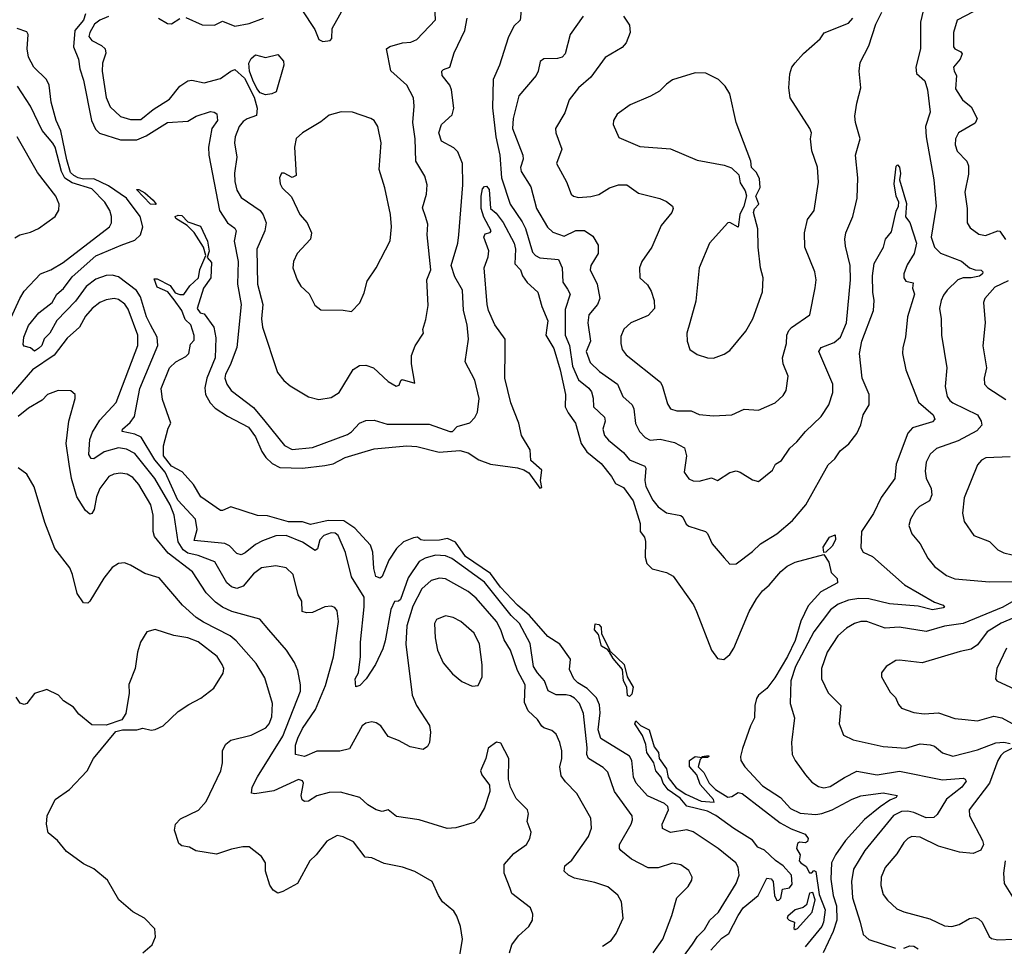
# Model space of a CAD drawing. Extents: x 1245515 to 1420776, y 606314 to 671314.
# Tile 53 of 256: x 1271153 to 1275967, y 653407 to 657937. Entities that reach past the tile are written whole.
import ezdxf

# ---------------------------------------------------------------- set-up
doc = ezdxf.new("R2010")
doc.units = 0

msp = doc.modelspace()

# ---------------------------------------------------------------- linework, layer by layer
at = {"layer": '0CON10XD'}
for points in [[(1271586.9, 657953.1), (1271545, 657934.8), (1271518.8, 657915), (1271495.3, 657875), (1271490.7, 657855), (1271505.5, 657835), (1271551.8, 657811.8), (1271570, 657795), (1271574.1, 657774.1), (1271557.8, 657725), (1271555.4, 657685), (1271575, 657556.7), (1271595, 657511.1), (1271645, 657463.9), (1271695, 657448.7), (1271745, 657450), (1271805, 657498), (1271885, 657548.8), (1271935, 657612.2), (1271975, 657638.6), (1271995, 657642), (1272055, 657629.4), (1272135, 657650.5), (1272185.6, 657685), (1272205, 657694.5), (1272251.7, 657651.7), (1272298.9, 657558.9), (1272313.7, 657505), (1272311.1, 657468.9), (1272265, 657453.2), (1272245, 657439.1), (1272225.4, 657415), (1272206.2, 657365), (1272202.9, 657335), (1272214.7, 657265), (1272202.2, 657187.8), (1272204.1, 657145.9), (1272214.4, 657104.4), (1272235, 657068.5), (1272327.9, 657005), (1272343.6, 656983.6), (1272357.2, 656945), (1272351.3, 656905), (1272312.3, 656815), (1272314.6, 656645), (1272341.4, 656545), (1272335.3, 656475), (1272339.6, 656435), (1272413.1, 656213.1), (1272443.4, 656173.4), (1272475, 656148), (1272565, 656092.9), (1272615, 656081.1), (1272675, 656090.9), (1272715, 656114.4), (1272783.1, 656226.9), (1272813.6, 656246.4), (1272845, 656247.9), (1272882.5, 656235), (1272955, 656168.6), (1272994, 656146), (1273008.7, 656151.3), (1273015.8, 656174.2), (1273022.2, 656177.8), (1273085, 656160), (1273068.5, 656255), (1273068.9, 656295), (1273086.9, 656343.1), (1273126.7, 656405), (1273123, 656423), (1273138.3, 656471.7), (1273149.1, 656540.9), (1273144, 656666), (1273162.5, 656715), (1273144.6, 656885), (1273147.5, 656937.5), (1273137.3, 656975), (1273122.8, 657017.2), (1273142.2, 657085), (1273145, 657130), (1273133.1, 657173.1), (1273088.9, 657245), (1273086.9, 657355), (1273074.5, 657435), (1273081.5, 657515), (1273077.5, 657555), (1273045, 657617.1), (1272966.9, 657686.9), (1272945.8, 657794.2), (1272963, 657807), (1273025, 657824.5), (1273065, 657827.8), (1273095, 657841.1), (1273185, 657936.7), (1273180, 658045)], [(1272531.4, 657985), (1272595, 657890), (1272615, 657840.8), (1272635, 657830.8), (1272670, 657835), (1272678.8, 657845), (1272681.2, 657895), (1272778.9, 658071.1)], [(1273608.2, 658015), (1273600, 657935), (1273568.5, 657905), (1273541, 657849), (1273498.2, 657715), (1273468, 657645), (1273464.1, 657505.9), (1273481.4, 657365), (1273501, 657275), (1273507.9, 657165), (1273551.5, 657035), (1273609.9, 656949.9), (1273626.4, 656916.4), (1273660.5, 656800.5), (1273674.5, 656784.5), (1273695, 656773.8), (1273786.7, 656765), (1273805.2, 656725), (1273808, 656655), (1273830.6, 656620.6)], [(1275577.7, 658015), (1275557.8, 657925), (1275557.6, 657795), (1275533.8, 657705), (1275536.9, 657675), (1275578.1, 657638.1), (1275591.4, 657595), (1275604, 657485), (1275582, 657415), (1275584.7, 657365.3), (1275622.1, 657155), (1275634.1, 657025), (1275609.7, 656875), (1275625.9, 656825.9), (1275655.3, 656795.3), (1275757.4, 656757.4), (1275797.1, 656725), (1275825, 656714.7), (1275853, 656713), (1275862.3, 656705), (1275860.3, 656695), (1275845, 656683.3), (1275804.8, 656675.2), (1275765, 656676.1), (1275740.4, 656665), (1275687.3, 656615), (1275670.1, 656589.9), (1275658.2, 656565), (1275650.6, 656525), (1275658.9, 656475), (1275659.4, 656395), (1275685.5, 656235), (1275677.1, 656145), (1275687.9, 656095), (1275700.5, 656075), (1275715.6, 656065), (1275835, 656005.4), (1275854.4, 655975), (1275856.7, 655955), (1275833.3, 655926.7), (1275742, 655878), (1275635, 655841.4), (1275605, 655812.9), (1275585.4, 655775), (1275579.4, 655730.6), (1275585.3, 655695.3), (1275609.3, 655645), (1275613.2, 655615), (1275601.9, 655585), (1275551.7, 655558.3), (1275532.1, 655537.9), (1275508.6, 655495), (1275500.6, 655465), (1275514.6, 655424.6), (1275555.8, 655375), (1275592.2, 655305), (1275625.7, 655265), (1275685, 655220.6), (1275725.6, 655204.4), (1275895, 655189.6), (1276055, 655190.3)], [(1275815, 657976.5), (1275735.8, 657935), (1275717.9, 657875), (1275718.9, 657805), (1275725, 657794.4), (1275755, 657780.8), (1275760.3, 657770.3), (1275751.1, 657745), (1275718.8, 657705), (1275721.1, 657685), (1275732.9, 657665), (1275728.9, 657598.9), (1275763.1, 657545), (1275805, 657511.9), (1275833.6, 657455), (1275825, 657431.5), (1275742.9, 657385), (1275728.6, 657355), (1275726.9, 657325), (1275736.9, 657295), (1275782.9, 657245), (1275792.6, 657222.6), (1275792.6, 657182.6), (1275774.6, 657095), (1275785.5, 657015), (1275785.8, 656945), (1275799.4, 656919.4), (1275841.7, 656888.3), (1275875, 656882.2), (1275935.5, 656905.5), (1275945, 656902.9), (1275972.6, 656862.6)], [(1271475, 657966), (1271464.1, 657935), (1271422.4, 657885), (1271415.8, 657805), (1271440.5, 657745), (1271446.5, 657696.5), (1271465, 657642), (1271504, 657444), (1271522.4, 657402.4), (1271542.8, 657382.8), (1271645, 657350.9), (1271725, 657350), (1271770.2, 657369.8), (1271875, 657434.1), (1271975, 657441.8), (1272014.7, 657465.3), (1272085, 657488.8), (1272104.1, 657485.9), (1272116.4, 657476.4), (1272120, 657445), (1272092.5, 657405), (1272076.5, 657315), (1272077.8, 657275), (1272129.4, 657005), (1272168.7, 656945), (1272205, 656917.5), (1272210.4, 656905), (1272201.4, 656855), (1272220.2, 656755), (1272217, 656645), (1272235.6, 656545), (1272213.6, 656335), (1272182, 656248), (1272158.9, 656205), (1272156.1, 656185), (1272165, 656155.8), (1272187.1, 656125), (1272295, 656041.8), (1272351.5, 655975), (1272447.3, 655855), (1272485, 655836), (1272585, 655845.9), (1272755, 655910), (1272775, 655922.5), (1272814.4, 655965), (1272845, 655978.7), (1272885, 655978.9), (1272949.4, 655959.4), (1273155, 655960.5), (1273256.3, 655923.7), (1273268.8, 655925), (1273291.1, 655948.9), (1273353.4, 655966.6), (1273378, 655992), (1273391.1, 656018.9), (1273398.9, 656085), (1273377.3, 656175), (1273330.4, 656265), (1273346.9, 656375), (1273340.5, 656445), (1273322.5, 656515), (1273317.1, 656615), (1273280.6, 656680.6), (1273262.3, 656735), (1273294.7, 656845), (1273299.5, 656885), (1273319.5, 657130.5), (1273318.2, 657235), (1273295, 657292.2), (1273275, 657311.2), (1273215, 657343.5), (1273201.6, 657385), (1273214.2, 657425.8), (1273266.9, 657473.1), (1273275.3, 657504.7), (1273264.7, 657595), (1273255, 657617.5), (1273218.5, 657665), (1273216.7, 657685), (1273225.4, 657694.6), (1273255, 657705.8), (1273276.5, 657775), (1273329.1, 657885), (1273340.3, 657945)], [(1271832, 657945), (1271875, 657918.8), (1271895, 657916.7), (1271935, 657942.5)], [(1271965, 657948.6), (1272045, 657911.9), (1272105, 657910), (1272145, 657930.6), (1272205, 657906.2), (1272275, 657919.5), (1272345, 657944.2)], [(1273907.5, 657955), (1273843.6, 657865), (1273819.3, 657770.7), (1273804.2, 657755), (1273782.7, 657747.3), (1273715, 657746.7), (1273696.8, 657733.2), (1273687.5, 657685), (1273677.1, 657665), (1273593.8, 657565), (1273566, 657455), (1273562.7, 657405), (1273613.3, 657275), (1273613.8, 657255), (1273600.8, 657215), (1273603.8, 657195), (1273651.1, 657121.1), (1273679.6, 657015), (1273732.8, 656922.8), (1273759.1, 656899.1), (1273815, 656879.1), (1273872.6, 656907.4), (1273915, 656906.7), (1273955, 656879.1), (1273981.7, 656835), (1273981, 656795), (1273945.3, 656735), (1273941.5, 656715), (1273976.1, 656645), (1273989.6, 656575), (1273978.2, 656545), (1273936.1, 656495), (1273931.2, 656455), (1273942.9, 656365), (1273922, 656315), (1273942, 656262), (1273987.7, 656217.7), (1274075.6, 656155), (1274101.9, 656095), (1274148, 656055), (1274155.7, 656035), (1274163, 655963), (1274183.6, 655925), (1274210.5, 655895), (1274235, 655881.5), (1274285, 655886), (1274355, 655870.8), (1274402.9, 655845), (1274412.5, 655805), (1274401.2, 655725), (1274425, 655692), (1274445, 655682.9), (1274475, 655681.4), (1274535, 655696.9), (1274565, 655684.2), (1274625, 655724.2), (1274655, 655732), (1274675, 655726), (1274735, 655688.6), (1274765, 655680), (1274833.8, 655735), (1274848.8, 655765), (1274877.2, 655782.8), (1274918, 655842), (1274953, 655873), (1274995.6, 655925), (1275072.1, 655997.9), (1275109.4, 656055), (1275128.9, 656115), (1275128.5, 656155), (1275059.5, 656315), (1275071.9, 656335), (1275135, 656359.2), (1275166.5, 656385), (1275195.9, 656455), (1275215.3, 656665.3), (1275213.1, 656735), (1275190, 656830), (1275187.7, 656865), (1275192.7, 656895), (1275226.2, 656975), (1275247.8, 657065), (1275250.4, 657165), (1275240, 657275), (1275262.9, 657355), (1275239.2, 657435), (1275235.7, 657465), (1275245, 657530), (1275265.4, 657604.6), (1275258, 657685), (1275262.5, 657727.5), (1275305, 657810), (1275338.2, 657915), (1275368.1, 657975)], [(1274104.3, 657955), (1274135, 657910), (1274137.1, 657875), (1274118, 657825), (1274099.1, 657800.9), (1274015, 657752.9), (1273945, 657656), (1273884.4, 657605), (1273840, 657545), (1273817.4, 657482.6), (1273772.9, 657405), (1273774.4, 657385), (1273802.9, 657305), (1273776.5, 657235), (1273825.6, 657145), (1273848.8, 657085), (1273860, 657075), (1273885, 657068.1), (1273945, 657072.5), (1273985, 657083.3), (1274036.2, 657115), (1274079.7, 657130.3), (1274120.6, 657130.6), (1274178.9, 657088.9), (1274282.7, 657062.7), (1274315, 657048.1), (1274344, 657025), (1274348, 657015), (1274342, 656995), (1274289.1, 656930.9), (1274242.9, 656825), (1274194.4, 656755), (1274182.5, 656725), (1274184.2, 656675), (1274221.8, 656641.8), (1274240.9, 656610.9), (1274255.5, 656565), (1274256.9, 656525), (1274225, 656491.8), (1274141.2, 656455), (1274106.1, 656423.9), (1274091.7, 656388.3), (1274091.4, 656355), (1274098.6, 656325), (1274118.5, 656298.5), (1274285.6, 656165), (1274296.4, 656145), (1274319.8, 656059.8), (1274335, 656035.6), (1274365, 656024.6), (1274435.3, 656025.3), (1274475, 656007.1), (1274545, 656001.1), (1274633.8, 656006.2), (1274695, 656034), (1274765, 656028), (1274846.3, 656063.7), (1274885, 656100), (1274900.8, 656125), (1274909.4, 656195), (1274885.5, 656255), (1274881.8, 656285), (1274901.9, 656355), (1274904.3, 656395), (1274912.6, 656417.4), (1274926.6, 656433.4), (1275015.6, 656495), (1275042.8, 656627.2), (1275046.2, 656665), (1275040.9, 656705), (1274992.2, 656825), (1274989.2, 656895), (1275005, 656960), (1275037.5, 657005), (1275057.6, 657142.4), (1275054.2, 657215.8), (1275025.5, 657295.5), (1275020, 657355), (1275023.8, 657385), (1275016.2, 657405), (1274920, 657555), (1274913.1, 657605), (1274917.9, 657672.1), (1274928.6, 657705), (1274944, 657726), (1274985, 657771.4), (1275066.3, 657843.7), (1275086.8, 657873.2), (1275205, 657920.6), (1275226.4, 657945)], [(1274250.4, 653375), (1274297, 653443), (1274341.4, 653558.6), (1274366.4, 653643.6), (1274420.3, 653699.7), (1274439.5, 653730.5), (1274440, 653745), (1274425, 653778.8), (1274385.5, 653805.5), (1274345, 653813.1), (1274275, 653791.5), (1274225, 653791.6), (1274143.9, 653833.9), (1274092.5, 653875), (1274085.7, 653885.7), (1274085.7, 653905), (1274142.3, 654005), (1274148.8, 654025), (1274146.5, 654045), (1274061.2, 654165), (1274029.1, 654259.1), (1274005, 654281.6), (1273933.1, 654325), (1273926.4, 654345), (1273927.1, 654377.1), (1273909.3, 654545), (1273889.7, 654595), (1273865, 654621.2), (1273845, 654632.5), (1273825, 654637.6), (1273775, 654636.2), (1273736.3, 654656.3), (1273718.4, 654705), (1273683.9, 654743.9), (1273665.5, 654775), (1273648.2, 654888.2), (1273596.9, 654985), (1273555.1, 655025.1), (1273425, 655187.5), (1273265, 655303.3), (1273235, 655317.1), (1273185, 655319.7), (1273135, 655305.3), (1273105, 655288.6), (1273051.9, 655208.1), (1273015, 655103.1), (1273005, 655094.2), (1272985, 655092.9), (1272966.7, 655053.3), (1272939.9, 654900.1), (1272927.8, 654862.2), (1272891.9, 654785), (1272846.7, 654715), (1272815, 654682.7), (1272796.1, 654676.1), (1272792.4, 654715), (1272808.4, 654745), (1272818.3, 654825), (1272819.4, 654895), (1272837.6, 655067.6), (1272836.5, 655115), (1272775, 655213.3), (1272745, 655332.9), (1272709.6, 655415), (1272695, 655426.7), (1272675, 655429.4), (1272638.9, 655415), (1272620, 655395), (1272609.2, 655350.8), (1272597.4, 655342.6), (1272535, 655383.2), (1272454.7, 655415.3), (1272405, 655414.7), (1272340.1, 655389.9), (1272305, 655371.9), (1272255, 655330.8), (1272235, 655321.8), (1272215, 655328.5), (1272178.2, 655365), (1272155, 655376.9), (1272005, 655391.4), (1272020, 655445), (1272011.5, 655495), (1271925, 655588.7), (1271863.1, 655725), (1271812.8, 655785), (1271745.7, 655895.7), (1271715, 655911.2), (1271653.3, 655925), (1271654.6, 655935), (1271692.5, 655967.5), (1271713.2, 655996.8), (1271739.5, 656135), (1271828.6, 656345), (1271824.3, 656385), (1271791.5, 656445), (1271773.1, 656485), (1271743.2, 656583.2), (1271724.3, 656614.3), (1271635, 656680), (1271605, 656688.4), (1271575, 656686.9), (1271525, 656668.9), (1271477.4, 656632.6), (1271425, 656560.6), (1271333.4, 656466.6), (1271299.6, 656405), (1271272.4, 656377.6), (1271260.2, 656345), (1271245, 656329.3), (1271225, 656317.1), (1271205, 656333.1), (1271175, 656341.2), (1271169.5, 656349.5), (1271172.7, 656385), (1271195, 656442.5), (1271246.1, 656505), (1271311.3, 656555), (1271334.8, 656595), (1271366.3, 656623.7), (1271409.5, 656680.5), (1271525, 656783.4), (1271648.1, 656835), (1271715, 656859.5), (1271743.6, 656885), (1271754.8, 656925), (1271741.8, 656975), (1271674.9, 657064.9), (1271587.5, 657125), (1271515, 657159.6), (1271465, 657158.1), (1271438.1, 657165), (1271417, 657175), (1271401.2, 657191.2), (1271382.6, 657252.6), (1271354.3, 657394.3), (1271331.7, 657445), (1271305.7, 657535), (1271297.3, 657617.3), (1271283.1, 657645), (1271221.3, 657705), (1271196.4, 657755), (1271189.7, 657795), (1271194.3, 657864.3), (1271188.1, 657878.1), (1271140, 657895)], [(1272355, 657570), (1272329.1, 657579.1), (1272311.3, 657601.3), (1272292.4, 657642.4), (1272276.5, 657685), (1272273.1, 657725), (1272285, 657747.8), (1272305, 657765.6), (1272355, 657752.3), (1272415, 657766.8), (1272441.9, 657735), (1272443.3, 657715), (1272406.2, 657585), (1272385, 657574.4), (1272355, 657570)], [(1274545, 656282.5), (1274597.9, 656302.1), (1274625, 656320), (1274702.5, 656415), (1274737.8, 656475), (1274785, 656606.7), (1274787.9, 656675), (1274774.4, 656725), (1274763.1, 656825), (1274762.2, 656915), (1274741.2, 656995), (1274745, 657012.5), (1274766.2, 657035), (1274752.5, 657075), (1274773, 657117), (1274769.3, 657159.3), (1274755, 657190), (1274730, 657215), (1274727.5, 657245), (1274656, 657435), (1274624.2, 657574.2), (1274602.3, 657612.3), (1274570, 657645), (1274506.8, 657676.8), (1274455, 657677.1), (1274345, 657643.1), (1274315, 657622.5), (1274281.7, 657588.3), (1274236.6, 657563.4), (1274138, 657522), (1274073.8, 657475), (1274056, 657445), (1274054, 657425), (1274081.4, 657361.4), (1274185, 657317.1), (1274335, 657305.7), (1274465, 657251.2), (1274596.4, 657226.4), (1274632.5, 657212.5), (1274668.3, 657178.3), (1274675, 657140), (1274700, 657100), (1274706.4, 657076.4), (1274694, 657025), (1274674.4, 656985), (1274665, 656922.5), (1274625, 656945.7), (1274615, 656944), (1274525.5, 656844.5), (1274475.4, 656725), (1274457.9, 656562.1), (1274429.4, 656455), (1274414.3, 656405), (1274416, 656365), (1274428.8, 656325), (1274465, 656301.2), (1274515, 656284), (1274545, 656282.5)], [(1271055, 656363.6), (1271153.2, 656575), (1271175, 656610), (1271254.2, 656695), (1271305, 656714.7), (1271365, 656749.7), (1271591.5, 656925), (1271601.8, 656945), (1271602.1, 656975), (1271593.5, 657005), (1271568.2, 657045), (1271505, 657110.5), (1271409.6, 657139.6), (1271373, 657163), (1271356.5, 657195), (1271325.8, 657315), (1271315, 657333.8), (1271262, 657395), (1271205.4, 657515), (1271142.4, 657612.4)], [(1272775, 656511.4), (1272815, 656553.3), (1272837.2, 656602.8), (1272850.9, 656659.1), (1272895.7, 656725), (1272964.4, 656855.6), (1272970.4, 656925), (1272966, 656985), (1272937.7, 657115), (1272910.6, 657205), (1272920.8, 657335), (1272904.4, 657415), (1272885, 657444.2), (1272870, 657455), (1272780, 657485), (1272725, 657486.7), (1272665, 657471.2), (1272625, 657437.5), (1272535.8, 657385), (1272505, 657356), (1272496.9, 657315), (1272503.8, 657176.2), (1272485, 657166.7), (1272445, 657186.7), (1272433, 657187), (1272422.5, 657165), (1272426.7, 657135), (1272436.7, 657115), (1272481.3, 657071.3), (1272521.5, 656985), (1272557.5, 656945), (1272578.9, 656895), (1272575, 656864), (1272510, 656795), (1272490.8, 656755), (1272488.6, 656725), (1272508.6, 656665), (1272527.1, 656635), (1272567.2, 656597.2), (1272595, 656542), (1272625, 656518.8), (1272735, 656518.1), (1272775, 656511.4)], [(1271129.1, 656870.9), (1271153.6, 656886.4), (1271205, 656899.2), (1271245, 656916.9), (1271326.2, 656975), (1271344.3, 657005.7), (1271345.6, 657035), (1271330, 657075), (1271240.3, 657190.3), (1271140, 657365)], [(1273830.6, 656620.6), (1273844.6, 656595), (1273819.4, 656520.6), (1273820, 656395), (1273840.8, 656345), (1273855, 656244.2), (1273885, 656176.2), (1273935.6, 656135.6), (1273947.7, 656117.7), (1273956.6, 656086.6), (1273957.5, 656045), (1274012.3, 655995), (1274014.6, 655975), (1274004.6, 655935), (1274012.7, 655905), (1274032, 655882), (1274105, 655821.4), (1274135, 655785.9), (1274208.5, 655755), (1274214.6, 655744.6), (1274209.4, 655685), (1274214.7, 655655), (1274248.1, 655588.1), (1274275.2, 655555.2), (1274315, 655526.7), (1274385, 655513.3), (1274395.6, 655505), (1274411.7, 655471.7), (1274425, 655460.8), (1274505.4, 655435.4), (1274515.7, 655425), (1274538.6, 655375), (1274596.4, 655306.4), (1274625, 655276.2), (1274655, 655278), (1274735, 655337.5), (1274774.6, 655375.4), (1274855, 655424.3), (1274930.5, 655489.5), (1274996.4, 655565), (1275105, 655761.9), (1275138.9, 655791.1), (1275165, 655829.5), (1275206, 655864), (1275245.4, 655915), (1275265, 655957.5), (1275277.3, 656005), (1275305.3, 656055.3), (1275305.7, 656105), (1275272.5, 656185), (1275259.1, 656305), (1275270.2, 656365), (1275326.9, 656515), (1275330.8, 656565), (1275324.8, 656604.8), (1275322.7, 656685), (1275330.5, 656745), (1275375.7, 656825), (1275386, 656865), (1275415, 656900), (1275438.6, 657001.4), (1275449.2, 657025), (1275450.4, 657045), (1275438.5, 657075), (1275429.1, 657135), (1275438.6, 657221.4), (1275445, 657228.6), (1275455, 657216), (1275459.2, 657185), (1275454.4, 657155), (1275488.9, 657038.9), (1275483.4, 656973.4), (1275505.6, 656945.6), (1275537.5, 656845), (1275526.2, 656795), (1275491.1, 656738.9), (1275475.9, 656695), (1275475.5, 656675), (1275485, 656659.4), (1275521.7, 656651.7), (1275518.6, 656625), (1275528.5, 656595), (1275493.1, 656485), (1275483.6, 656385), (1275471.1, 656335), (1275468.5, 656305), (1275486, 656226), (1275547.2, 656067.2), (1275619.2, 656005), (1275628, 655985), (1275615, 655971.8), (1275517.6, 655942.4), (1275495, 655916.5), (1275438.2, 655765), (1275430.9, 655695), (1275365, 655601.2), (1275327.4, 655522.6), (1275268.2, 655435), (1275264.7, 655355), (1275277.1, 655335), (1275322.6, 655312.6), (1275479.4, 655175), (1275625, 655089.6), (1275668, 655075), (1275673.8, 655065), (1275668, 655062), (1275615, 655051.6), (1275545, 655071.1), (1275405, 655081.1), (1275305, 655106.3), (1275255, 655107.3), (1275205, 655100), (1275155, 655080.6), (1275117.5, 655052.5), (1275035, 654944.6), (1274946.6, 654775), (1274922.7, 654705), (1274920, 654595), (1274940.5, 654525), (1274925.6, 654404.4), (1274929.4, 654345), (1274944.3, 654315), (1274995.6, 654245), (1275025, 654210.6), (1275058.1, 654188.1), (1275085, 654182.9), (1275115, 654187.9), (1275185, 654232.3), (1275245, 654263.9), (1275345, 654246.1), (1275455, 654263.8), (1275665, 654221.1), (1275765, 654229.6), (1275776, 654225), (1275780.6, 654215), (1275760, 654185), (1275684, 654126), (1275639, 654051), (1275622.7, 654037.3), (1275585, 654034.8), (1275525, 654062.1), (1275495, 654067.7), (1275464.3, 654065.7), (1275425, 654046.6), (1275285, 653875.5), (1275230, 653785), (1275219.6, 653725), (1275224.7, 653645), (1275262.5, 653525), (1275277.5, 653465), (1275305, 653440.6), (1275435, 653397.9)], [(1274367.3, 653315), (1274442.8, 653417.2), (1274466.4, 653455), (1274501.2, 653488.8), (1274526.9, 653535), (1274568.7, 653575), (1274656.2, 653715), (1274670.4, 653755), (1274666.2, 653795), (1274654.4, 653815), (1274567.8, 653885), (1274445, 653967.3), (1274415, 653976.3), (1274335, 653963.3), (1274295, 653984), (1274294.6, 654005), (1274325.3, 654075), (1274321, 654091), (1274305, 654106.2), (1274222.9, 654142.9), (1274166.1, 654205), (1274154, 654234), (1274146.4, 654315), (1274135, 654336.7), (1273994, 654424), (1273980.7, 654465), (1273990.4, 654549.6), (1273988.3, 654588.3), (1273972.7, 654622.7), (1273927.5, 654667.5), (1273881.6, 654695), (1273861.9, 654715), (1273841.2, 654761.2), (1273845, 654810.8), (1273794.2, 654885), (1273735, 654922), (1273645.2, 655025), (1273587.4, 655075), (1273503.5, 655163.5), (1273455, 655229.4), (1273333.1, 655313.1), (1273282.7, 655382.7), (1273245, 655401.8), (1273205, 655393.2), (1273131.1, 655391.1), (1273114.5, 655394.5), (1273097.9, 655407.9), (1273078.8, 655405), (1273028.9, 655385), (1272995, 655352.9), (1272958.2, 655295), (1272925.2, 655215), (1272915, 655206.6), (1272894.3, 655215), (1272884.8, 655255), (1272878.7, 655335), (1272867.8, 655367.8), (1272791.2, 655451.2), (1272736.9, 655486.9), (1272661, 655489), (1272575, 655469.1), (1272535, 655483.2), (1272466.7, 655483.3), (1272365, 655511.4), (1272315, 655514.3), (1272185, 655556.5), (1272145, 655537.5), (1272135, 655538.5), (1272037.5, 655605), (1272002.6, 655665), (1271946.8, 655726.8), (1271895.3, 655755), (1271855.3, 655805), (1271855.4, 655854.6), (1271878.9, 655941.1), (1271892, 655965), (1271850.2, 656080.2), (1271843.6, 656135), (1271885, 656235.8), (1271916.2, 656265), (1271965, 656291.2), (1271978.8, 656305), (1271988.3, 656351.7), (1272005, 656370), (1272005.9, 656394.1), (1271990, 656445), (1271961, 656471), (1271945.3, 656515), (1271908.4, 656568.4), (1271876.2, 656606.2), (1271825, 656629.4), (1271810, 656670), (1271825, 656670), (1271887.8, 656637.8), (1271912.3, 656602.3), (1271935, 656593.6), (1271955, 656594.3), (1271985, 656636), (1272026.5, 656675), (1272033.5, 656716.5), (1272062.5, 656785), (1272050.5, 656825), (1272006.4, 656896.4), (1271971.1, 656931.1), (1271916.5, 656965), (1271913.1, 656975), (1271927.7, 656982.3), (1271945, 656979.7), (1271975, 656949.5), (1272037.4, 656927.4), (1272070.8, 656855), (1272078.2, 656805), (1272070, 656775), (1272090.7, 656750.7), (1272087.3, 656675), (1272052, 656625), (1272020.9, 656525), (1272035, 656504.2), (1272055, 656500), (1272101.4, 656435), (1272112.1, 656382.1), (1272107.7, 656285), (1272068, 656185), (1272058.2, 656138.2), (1272061.1, 656105), (1272083.8, 656063.8), (1272108.8, 656038.8), (1272168.5, 655998.5), (1272271.1, 655945), (1272305, 655897.9), (1272336.2, 655826.2), (1272356.3, 655796.3), (1272387.3, 655767.3), (1272425, 655747.6), (1272535.3, 655745.3), (1272645, 655757.3), (1272685, 655766.9), (1272743.7, 655796.3), (1272825, 655821.6), (1272885, 655839.7), (1273045.4, 655854.6), (1273095, 655850.7), (1273203.6, 655823.6), (1273305, 655831.1), (1273345, 655819.8), (1273398.1, 655785), (1273455, 655764.6), (1273587.1, 655747.1), (1273617.5, 655737.5), (1273641.8, 655721.8), (1273695, 655647.5), (1273705, 655650), (1273698.9, 655685), (1273706, 655735), (1273652.6, 655782.6), (1273649.1, 655835), (1273605.8, 655905), (1273593.8, 655965), (1273554.4, 656064.4), (1273525.3, 656185), (1273526.7, 656323.3), (1273525.6, 656375), (1273475, 656445.8), (1273444.7, 656515), (1273438.9, 656545), (1273423.1, 656725), (1273442.6, 656777.4), (1273446.7, 656806.7), (1273421.2, 656875), (1273428.8, 656891.2), (1273453.6, 656896.4), (1273457.1, 656905), (1273421.5, 656971.5), (1273408.9, 657015), (1273408.6, 657075), (1273415, 657111.2), (1273425, 657122.2), (1273435, 657123.3), (1273447.7, 657107.7), (1273454.3, 657014.3), (1273482.2, 656992.2), (1273516.1, 656946.1), (1273570.8, 656845), (1273576.4, 656815), (1273573.5, 656743.5), (1273602, 656715), (1273610.8, 656685), (1273633.2, 656653.2), (1273686.7, 656605), (1273706.2, 656535), (1273734.6, 656465), (1273729.8, 656430.2), (1273725.8, 656395), (1273765, 656330.5), (1273795, 656225.7), (1273820.5, 656105), (1273820.2, 656045), (1273833.6, 656015), (1273869.4, 655965), (1273898.4, 655865), (1273926.3, 655825), (1273995, 655767.5), (1274046.8, 655705), (1274065, 655670), (1274105, 655650), (1274151.6, 655585), (1274185.7, 655474.3), (1274186.7, 655435), (1274206.8, 655406.8), (1274213, 655387), (1274210.3, 655310.3), (1274219.3, 655279.3), (1274245, 655252.2), (1274315, 655234.1), (1274347.4, 655217.4), (1274446.7, 655076.7), (1274462, 655045), (1274535, 654855.7), (1274563.9, 654813.9), (1274595, 654810), (1274625, 654834.4), (1274645, 654864.2), (1274719.2, 655045), (1274755, 655105.8), (1274785, 655145.8), (1274817.3, 655172.7), (1274875, 655240), (1274905, 655265.6), (1274945, 655285.5), (1275085, 655322.5), (1275109.5, 655285), (1275120, 655235), (1275149.2, 655205), (1275152, 655185), (1275070.3, 655139.7), (1275007.5, 655072.5), (1274972.6, 654997.4), (1274945, 654903.1), (1274906.7, 654825), (1274845, 654720.3), (1274805, 654667.8), (1274765, 654635.5), (1274755, 654619.2), (1274746.6, 654585), (1274746, 654525), (1274725.3, 654485), (1274686.2, 654375), (1274676.5, 654335), (1274678.1, 654315), (1274697.8, 654285), (1274785, 654192.3), (1274872.2, 654135), (1274921, 654081), (1274968.8, 654058.8), (1275045, 654051), (1275075, 654056.2), (1275125, 654074.8), (1275222.7, 654127.3), (1275265, 654143.6), (1275375, 654157.1), (1275443.3, 654145), (1275437.5, 654135), (1275407.5, 654122.5), (1275360.3, 654089.7), (1275283.4, 654026.6), (1275190.7, 653925), (1275141.9, 653855), (1275122.2, 653815), (1275118.5, 653735), (1275130.8, 653655), (1275146.7, 653605), (1275148.3, 653535), (1275130.4, 653479.6), (1275081.2, 653375)], [(1271815, 657033.9), (1271791.5, 657035), (1271723, 657107), (1271735, 657107.3), (1271765, 657090.3), (1271805.3, 657055), (1271820, 657035), (1271815, 657033.9)], [(1275985, 656660.9), (1275920.1, 656629.9), (1275872.2, 656575), (1275864.4, 656555), (1275872.7, 656455), (1275862.5, 656342.5), (1275880, 656235), (1275868, 656185), (1275870, 656155), (1275887, 656137), (1275975, 656080.5)], [(1271491, 655811), (1271494.8, 655885), (1271508.4, 655921.6), (1271545, 655979.6), (1271623.8, 656066.2), (1271730, 656345), (1271730, 656395), (1271682.8, 656522.8), (1271666.4, 656546.4), (1271635, 656569.2), (1271615, 656574.6), (1271575, 656567.5), (1271545, 656554.6), (1271507.5, 656525), (1271475, 656488.6), (1271444.6, 656435), (1271385, 656381.1), (1271321.9, 656298.1), (1271215, 656225.3), (1271110.6, 656105)], [(1273548.2, 653375), (1273559.1, 653415), (1273591.2, 653458.8), (1273642, 653505), (1273660, 653535), (1273661.2, 653565), (1273650, 653595), (1273558.8, 653665), (1273550.5, 653690.5), (1273520.9, 653765), (1273522.1, 653807.9), (1273568.5, 653861.5), (1273630.5, 653905), (1273647.5, 653935), (1273653.6, 653965), (1273633.1, 654016.9), (1273641.2, 654055), (1273636.2, 654075), (1273580.7, 654130.7), (1273553.1, 654185), (1273542.9, 654225), (1273544.2, 654325), (1273505, 654401.2), (1273484.1, 654405.9), (1273443.9, 654376.1), (1273431.2, 654325), (1273406, 654265), (1273411.4, 654245), (1273449.2, 654195), (1273450.8, 654165), (1273425.8, 654085), (1273396.6, 654033.4), (1273375, 654012), (1273285, 653986.9), (1273243, 653983), (1273105, 654026), (1272995, 654042), (1272955, 654074.2), (1272925, 654065.7), (1272895, 654074.2), (1272855, 654098.6), (1272815, 654135.6), (1272720.9, 654160.9), (1272665, 654159.6), (1272605, 654143.6), (1272565, 654117.1), (1272544.6, 654114.6), (1272533.9, 654123.9), (1272528.9, 654145), (1272540, 654205), (1272535.6, 654215.6), (1272515, 654222.5), (1272395, 654167.5), (1272302.9, 654152.9), (1272286.2, 654156.2), (1272290, 654185), (1272314.7, 654235.3), (1272439.3, 654435), (1272525.7, 654655), (1272525.9, 654685), (1272512.1, 654755), (1272495.5, 654795), (1272457.1, 654855), (1272371.4, 654955), (1272327.1, 655007.1), (1272189.2, 655045), (1272145, 655065.4), (1272109.9, 655089.9), (1272064.6, 655135), (1271997.5, 655237.5), (1271878.6, 655328.6), (1271811.1, 655411.1), (1271805.3, 655435), (1271804.8, 655514.7), (1271793.6, 655565), (1271735.9, 655665), (1271705, 655700), (1271678, 655715), (1271645, 655720), (1271613.6, 655716.4), (1271588.9, 655705), (1271544.3, 655645.7), (1271528.4, 655605), (1271517.3, 655542.7), (1271505, 655522.5), (1271495, 655520.8), (1271475, 655537.5), (1271431.8, 655605), (1271405.4, 655695), (1271394.6, 655765), (1271380, 655865), (1271392.5, 655975), (1271424.2, 656085), (1271423.8, 656105), (1271402.3, 656122.3), (1271340, 656125), (1271288.8, 656105), (1271262.5, 656077.5), (1271195, 656038.9), (1271145, 655996.8)], [(1274002.7, 653407.3), (1274044.5, 653435.5), (1274069.8, 653470.2), (1274102.5, 653545), (1274095.6, 653625.6), (1274078, 653658), (1274028.3, 653698.3), (1273965, 653720), (1273865, 653740.4), (1273835.3, 653755.3), (1273815.6, 653775), (1273818.5, 653801.5), (1273851.8, 653828.2), (1273933.6, 653945), (1273948.9, 653985), (1273944.5, 654034.5), (1273876.2, 654155), (1273820.7, 654210.7), (1273800.5, 654240.5), (1273793.5, 654285), (1273803.8, 654326.2), (1273803, 654363), (1273793.8, 654403.8), (1273775.7, 654445), (1273755, 654462.9), (1273715.4, 654475.4), (1273705, 654484.4), (1273685, 654515.6), (1273639.4, 654559.4), (1273620.9, 654599.1), (1273624.1, 654685), (1273585.9, 654755), (1273551.8, 654855), (1273521.1, 654905), (1273505.7, 654955), (1273483.7, 654995), (1273385, 655109.6), (1273345, 655142), (1273235, 655204.7), (1273205, 655207.1), (1273165, 655196.5), (1273119.1, 655155), (1273075, 655071.1), (1273045, 654974), (1273039.8, 654885), (1273070.9, 654635), (1273092.2, 654585), (1273156.1, 654486.1), (1273161.8, 654455), (1273156.9, 654403.1), (1273146.2, 654383.8), (1273125, 654370), (1273062.4, 654382.4), (1273005, 654414.2), (1272955, 654433.3), (1272918.8, 654485), (1272895, 654500), (1272874.4, 654504.4), (1272845, 654499.1), (1272826.7, 654485), (1272765, 654372.2), (1272718, 654362), (1272605, 654361.8), (1272545, 654335.7), (1272500.6, 654345), (1272501.2, 654391.2), (1272512.6, 654425), (1272535, 654472.5), (1272598.4, 654565), (1272647.4, 654682.6), (1272687, 654823), (1272711.2, 654995), (1272705, 655046.7), (1272693.1, 655063.1), (1272675, 655070.8), (1272645, 655067.5), (1272585, 655039.4), (1272555, 655037.5), (1272533.8, 655045), (1272531.9, 655095), (1272514.5, 655125), (1272489.4, 655225), (1272455, 655258.1), (1272405, 655267.9), (1272335, 655258.2), (1272295, 655228.5), (1272245, 655167.5), (1272215, 655156.8), (1272188.5, 655165), (1272165.4, 655185), (1272106.6, 655286.6), (1272025, 655318.5), (1271975, 655329.7), (1271951.5, 655345), (1271927, 655385), (1271907.8, 655515), (1271888.1, 655565), (1271813.5, 655695), (1271715, 655816.9), (1271675, 655837.2), (1271635, 655843.8), (1271565, 655825.2), (1271515, 655790.8), (1271501.7, 655791.7), (1271491, 655811)], [(1275995, 655799.6), (1275876.7, 655795), (1275855, 655784.4), (1275835, 655760.8), (1275770.5, 655599.5), (1275762.9, 655525), (1275771.1, 655485), (1275817.5, 655415), (1275895, 655385.8), (1275935, 655345.7), (1275965, 655330.9), (1276005, 655321.8)], [(1273297.2, 653312.8), (1273317, 653443), (1273308.1, 653505), (1273290, 653555), (1273275, 653580), (1273220, 653625), (1273200, 653655), (1273168.8, 653725), (1273085, 653773.8), (1273024.5, 653794.5), (1272935, 653811.5), (1272875, 653840), (1272842.5, 653842.5), (1272785, 653918.2), (1272735, 653943.1), (1272705, 653948.6), (1272655, 653921.2), (1272602.5, 653855), (1272570.8, 653825), (1272510.8, 653715), (1272440, 653675), (1272415, 653668), (1272391.7, 653681.7), (1272375.7, 653705.7), (1272354, 653775), (1272354, 653815), (1272335, 653847.1), (1272275, 653894), (1272243.9, 653893.9), (1272188.3, 653881.7), (1272115, 653857.1), (1272014.5, 653874.5), (1271982.3, 653892.3), (1271945, 653898), (1271930.5, 653910.5), (1271910, 653975), (1271913.8, 654005), (1271938.8, 654031.2), (1272027.2, 654072.8), (1272064.6, 654115.4), (1272135.6, 654265), (1272144.4, 654305), (1272144.5, 654365), (1272160, 654395), (1272185.4, 654414.6), (1272285, 654439.2), (1272355.6, 654475), (1272371.8, 654495), (1272385, 654528.8), (1272389.1, 654595), (1272350.7, 654720.7), (1272309.3, 654789.3), (1272210.7, 654900.7), (1272181.8, 654925), (1272051.4, 654991.4), (1272015.4, 655015), (1271948.2, 655075), (1271835, 655208.6), (1271765, 655230.5), (1271695, 655271.4), (1271665, 655282.5), (1271635, 655278.6), (1271605, 655260), (1271563.2, 655206.8), (1271495, 655094), (1271485, 655084.2), (1271465, 655087.1), (1271433, 655133), (1271411.4, 655225), (1271397.9, 655257.9), (1271325, 655352.5), (1271275, 655480), (1271223.7, 655653.7), (1271187.1, 655715), (1271145, 655747.1)], [(1275085, 655332.5), (1275081.4, 655358.6), (1275112.9, 655407.1), (1275139.5, 655419.5), (1275140.8, 655395), (1275126, 655364), (1275095, 655334.3), (1275085, 655332.5)], [(1276115.8, 655155), (1275960, 655065), (1275765, 654985.2), (1275675, 654971.8), (1275585, 654947.1), (1275452.9, 654967.1), (1275385, 654962.5), (1275295, 654995.4), (1275265, 654995.3), (1275233.7, 654986.3), (1275195, 654962.1), (1275152.7, 654925), (1275101.1, 654845), (1275073.8, 654765), (1275073.6, 654715), (1275105, 654645.8), (1275167.5, 654585), (1275160, 654495), (1275180.3, 654440.3), (1275227.3, 654417.3), (1275375, 654383.9), (1275485, 654376.5), (1275555, 654397.1), (1275605, 654392.1), (1275625, 654386.5), (1275665, 654353.2), (1275715, 654337.5), (1275835, 654367.6), (1275925, 654401.4), (1275965, 654404.7), (1275995, 654398.8)], [(1276135, 655064.7), (1275952.3, 654987.7), (1275883.8, 654945), (1275835, 654880.9), (1275805, 654860), (1275750.7, 654849.3), (1275565, 654793.8), (1275455, 654806.9), (1275435.7, 654804.3), (1275388.8, 654775), (1275366.2, 654745), (1275366.2, 654725), (1275409.3, 654649.3), (1275435, 654623.3), (1275448.8, 654588.8), (1275465, 654571.2), (1275525, 654551.1), (1275575, 654544.6), (1275645, 654548.8), (1275725, 654521.8), (1275775, 654516.9), (1275835, 654509.6), (1275915, 654532.9), (1275955, 654523.7), (1276005, 654495.9)], [(1273365, 654678.6), (1273395, 654682), (1273413.8, 654725), (1273413.2, 654783.2), (1273400, 654885), (1273375, 654938.8), (1273310, 654995), (1273272.5, 655015), (1273235, 655022.5), (1273190, 655005), (1273180.8, 654985), (1273184, 654915), (1273196.2, 654855), (1273223.7, 654793.7), (1273269.1, 654739.1), (1273315, 654701.9), (1273365, 654678.6)], [(1271755, 653376.2), (1271800, 653415), (1271816.1, 653453.9), (1271813.6, 653493.6), (1271763.3, 653545), (1271705.9, 653575.9), (1271638, 653635), (1271581.2, 653731.2), (1271515, 653786.7), (1271465, 653810), (1271381.2, 653871.2), (1271336.7, 653925), (1271291.7, 653961.7), (1271284.2, 654005), (1271287.5, 654045), (1271326.7, 654125), (1271395.7, 654174.3), (1271482.5, 654265), (1271513.8, 654325), (1271623.2, 654456.8), (1271655, 654465.8), (1271725, 654466), (1271755, 654474.2), (1271795, 654464), (1271815, 654467.5), (1271854.3, 654485.7), (1271927.1, 654555), (1271978.8, 654588.8), (1272038.8, 654621.2), (1272101.1, 654668.9), (1272147.4, 654742.6), (1272150, 654765), (1272143.3, 654785), (1272118.5, 654825), (1272025, 654896.4), (1271975, 654915.4), (1271906.3, 654926.3), (1271814.2, 654955.8), (1271775, 654944), (1271742.5, 654895), (1271728.6, 654845), (1271717.1, 654765), (1271687, 654687), (1271687.5, 654645), (1271671.2, 654545), (1271652.5, 654515), (1271575, 654488.8), (1271505, 654490), (1271442.3, 654542.3), (1271415, 654576.7), (1271367, 654607), (1271342.5, 654635), (1271285, 654663.3), (1271225, 654643.3), (1271186.7, 654595), (1271175, 654590), (1271155, 654596.7), (1271136, 654625)], [(1274035, 654846.7), (1274027.5, 654857.5), (1273998.1, 654875), (1273982.4, 654932.4), (1273963.9, 654955), (1273966.4, 654983.6), (1273985, 654980.3), (1273995, 654967.3), (1273996.6, 654935), (1274037.5, 654855), (1274035, 654846.7)], [(1274135, 654629.4), (1274123.8, 654633.8), (1274121.8, 654675), (1274104.3, 654705), (1274100.7, 654760.7), (1274054.7, 654815), (1274036.7, 654845), (1274041.2, 654848.8), (1274107.8, 654785), (1274123.2, 654725), (1274151.9, 654675), (1274145, 654640), (1274135, 654629.4)], [(1275977.5, 654865), (1275930.8, 654765), (1275923.8, 654715), (1275930, 654705), (1276060, 654645)], [(1274532.1, 653387.9), (1274585, 653447.5), (1274619.3, 653470.7), (1274665, 653558.8), (1274690.8, 653595), (1274763.6, 653656.4), (1274805, 653740), (1274827, 653737), (1274837.5, 653725), (1274843.3, 653655), (1274855, 653632), (1274865, 653632.2), (1274875, 653642.5), (1274883, 653687), (1274916.6, 653693.4), (1274929.4, 653710.6), (1274925.7, 653755), (1274885, 653801.4), (1274847.7, 653827.7), (1274795, 653877.9), (1274762.1, 653892.1), (1274735.5, 653925.5), (1274645, 653983.1), (1274556.5, 654046.5), (1274515, 654068.2), (1274415, 654092.2), (1274381.3, 654131.3), (1274323, 654173), (1274298.5, 654205), (1274289.6, 654235), (1274262.2, 654265), (1274253.9, 654305), (1274219.8, 654355), (1274213.6, 654393.6), (1274197.5, 654437.5), (1274161.1, 654495), (1274165, 654509.5), (1274187.4, 654487.4), (1274230.4, 654465), (1274255, 654382.5), (1274275.3, 654355), (1274279.7, 654325), (1274314.7, 654274.7), (1274322.7, 654232.8), (1274362.7, 654182.7), (1274410.4, 654150.4), (1274485, 654117.5), (1274548.2, 654111.8), (1274545.7, 654125.7), (1274479.2, 654199.2), (1274462.9, 654245), (1274427.1, 654287.1), (1274427.5, 654315), (1274455, 654334.6), (1274490, 654330), (1274490, 654335), (1274519.7, 654339.7), (1274522, 654335), (1274515, 654330), (1274490, 654330), (1274480, 654320), (1274470.4, 654285), (1274497.5, 654257.5), (1274524.3, 654204.3), (1274554.8, 654174.8), (1274615, 654136.7), (1274635, 654140), (1274665, 654160), (1274685, 654153.8), (1274871.3, 654011.3), (1274925, 653981.4), (1274993.3, 653955), (1275007.5, 653935), (1275005, 653920), (1274995, 653912.5), (1274965, 653916.2), (1274955, 653910), (1274950, 653885), (1274968.8, 653855), (1274964.6, 653825), (1274972.5, 653815), (1274998.3, 653798.3), (1275015, 653766.7), (1275025, 653766.7), (1275035, 653777.5), (1275045, 653772.5), (1275061.4, 653661.4), (1275091.5, 653585), (1275083.5, 653525), (1275074.4, 653505), (1274993.1, 653405)], [(1276003.3, 654375), (1275965, 654354.7), (1275950.1, 654339.9), (1275934.8, 654315), (1275894.6, 654205), (1275794.5, 654075), (1275796.7, 654045), (1275860.8, 653925), (1275864.6, 653905), (1275852.1, 653877.9), (1275815, 653861.8), (1275748.3, 653868.3), (1275645, 653897.3), (1275555, 653941.6), (1275515, 653944.6), (1275494.8, 653935.2), (1275475.4, 653915), (1275440.6, 653859.4), (1275385, 653792.2), (1275364.2, 653745.8), (1275362.5, 653705), (1275375, 653660.8), (1275395, 653632.2), (1275441.3, 653591.3), (1275475, 653575.4), (1275602, 653542), (1275675, 653506.7), (1275710, 653505), (1275745.4, 653514.6), (1275797.4, 653542.6), (1275825, 653547.5), (1275841.3, 653541.3), (1275859.2, 653525), (1275892.9, 653455), (1275905, 653445.7), (1275935, 653439.2), (1276012, 653442)], [(1275971.5, 653825), (1275962.9, 653765), (1275966.9, 653715), (1276015, 653635.8)], [(1274945, 653490), (1274955, 653493.8), (1275026.7, 653575), (1275042, 653635), (1275031.2, 653671.2), (1275015, 653667.1), (1275000.3, 653609.7), (1274982.7, 653597.3), (1274945, 653585.3), (1274907.8, 653555), (1274905.4, 653545), (1274914.4, 653535), (1274941.2, 653525), (1274937.5, 653495), (1274945, 653490)], [(1275475, 653398.8), (1275505, 653410.4), (1275525, 653407.7), (1275545.5, 653395)]]:
    msp.add_lwpolyline(points, dxfattribs=at)

doc.saveas('drawing.dxf')
